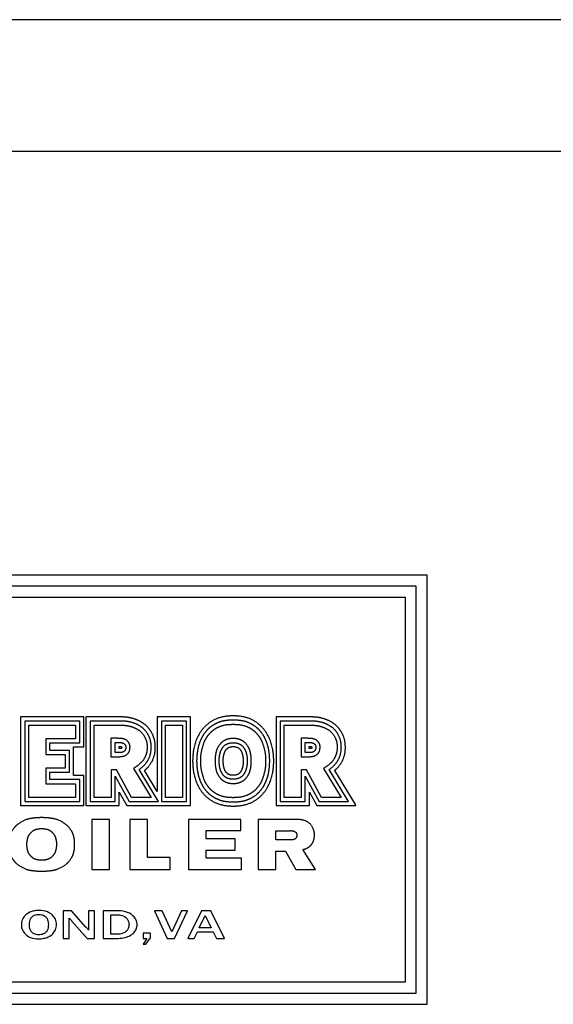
# Model space of a CAD drawing. Header units: inches. Extents: x 18 to 846, y -67 to 561.
# Tile 247 of 256: x 140 to 164, y 302 to 347. Entities that reach past the tile are written whole.
import ezdxf

# ---------------------------------------------------------------- set-up
doc = ezdxf.new("R2010")
doc.units = ezdxf.units.IN
doc.header["$LTSCALE"] = 24
doc.header["$MEASUREMENT"] = 0
doc.layers.add('Visible (ANSI)', color=7, linetype='Continuous', lineweight=30)

msp = doc.modelspace()

# ---------------------------------------------------------------- linework, layer by layer
at = {"layer": 'Visible (ANSI)'}
for p, q in [((195.94412, 347.16786), (85.19412, 347.16786)), ((195.94412, 341.16786), (85.19412, 341.16786)), ((158.56912, 321.8916), (122.56912, 321.8916)), ((158.56912, 302.37234), (158.56912, 321.8916)), ((158.06912, 321.3916), (123.06912, 321.3916)), ((158.06912, 302.87234), (158.06912, 321.3916)), ((123.56912, 320.8916), (157.56912, 320.8916)), ((157.56912, 320.8916), (157.56912, 303.37234)), ((142.94841, 315.44417), (140.07469, 315.44417)), ((140.07469, 315.44417), (140.07469, 311.41346)), ((142.94841, 314.08273), (142.94841, 315.44417)), ((144.72566, 315.44417), (143.04655, 315.44417)), ((143.04655, 315.44417), (143.04655, 311.41346)), ((146.29162, 315.44417), (146.29162, 312.0522)), ((147.81079, 315.44417), (146.29162, 315.44417)), ((147.81079, 311.41346), (147.81079, 315.44417)), ((153.37566, 315.44417), (151.69655, 315.44417)), ((151.69655, 315.44417), (151.69655, 311.41346)), ((140.26333, 315.25735), (140.26333, 311.60141)), ((142.76353, 315.25735), (140.26333, 315.25735)), ((140.44933, 311.78741), (140.44933, 315.07135)), ((140.44933, 315.07135), (142.57753, 315.07135)), ((142.57753, 315.07135), (142.57753, 314.45763)), ((142.76353, 314.27163), (142.76353, 315.25735)), ((143.23362, 315.257), (143.23362, 311.60039)), ((144.69268, 315.25695), (143.23362, 315.257)), ((143.41962, 311.78639), (143.41962, 315.071)), ((143.41962, 315.071), (144.68847, 315.071)), ((147.62446, 315.257), (146.47979, 315.257)), ((146.47979, 315.257), (146.47979, 311.60039)), ((146.66579, 311.78639), (146.66579, 315.071)), ((146.66579, 315.071), (147.43846, 315.071)), ((147.43846, 315.071), (147.43846, 311.78639)), ((147.62446, 311.60039), (147.62446, 315.257)), ((151.88362, 315.257), (151.88362, 311.60039)), ((153.34268, 315.25695), (151.88362, 315.257)), ((152.06962, 311.78639), (152.06962, 315.071)), ((152.06962, 315.071), (153.33847, 315.071)), ((144.46723, 314.47322), (144.18616, 314.47322)), ((144.18616, 314.47322), (144.18616, 313.63309)), ((153.11723, 314.47322), (152.83616, 314.47322)), ((152.83616, 314.47322), (152.83616, 313.63309)), ((141.215, 314.45763), (141.215, 313.73287)), ((142.57753, 314.45763), (141.215, 314.45763)), ((141.401, 314.27163), (142.76353, 314.27163)), ((141.401, 313.91887), (141.401, 314.27163)), ((142.48101, 314.08273), (142.94841, 314.08273)), ((142.48101, 312.78393), (142.48101, 314.08273)), ((144.3762, 314.28411), (144.55827, 314.28411)), ((144.3762, 313.82258), (144.3762, 314.28411)), ((144.55827, 314.00846), (144.55827, 314.09946)), ((144.55827, 314.09946), (144.61426, 314.09946)), ((153.0262, 314.28411), (153.20827, 314.28411)), ((153.0262, 313.82258), (153.0262, 314.28411)), ((153.20827, 314.00846), (153.20827, 314.09946)), ((153.20827, 314.09946), (153.26426, 314.09946)), ((141.215, 313.73287), (142.10845, 313.73287)), ((142.29445, 313.91887), (141.401, 313.91887)), ((142.10845, 313.73287), (142.10845, 313.12072)), ((142.29445, 312.93472), (142.29445, 313.91887)), ((144.18616, 313.63309), (144.46723, 313.63309)), ((144.53267, 313.82258), (144.3762, 313.82258)), ((144.61638, 314.00846), (144.55827, 314.00846)), ((152.83616, 313.63309), (153.11723, 313.63309)), ((153.18267, 313.82258), (153.0262, 313.82258)), ((153.26638, 314.00846), (153.20827, 314.00846)), ((142.10845, 313.12072), (141.215, 313.12072)), ((141.215, 313.12072), (141.215, 312.40914)), ((141.401, 312.93472), (142.29445, 312.93472)), ((141.401, 312.59514), (141.401, 312.93472)), ((142.94841, 312.78393), (142.48101, 312.78393)), ((142.94841, 311.41346), (142.94841, 312.78393)), ((144.43347, 313.04063), (144.1932, 313.04063)), ((144.1932, 313.04063), (144.1932, 311.78639)), ((144.3792, 312.75294), (145.01177, 311.60039)), ((144.3792, 311.60039), (144.3792, 312.75294)), ((145.12185, 311.78639), (144.43347, 313.04063)), ((145.21299, 313.10135), (146.0183, 311.78639)), ((146.35032, 311.60039), (145.4636, 313.04828)), ((146.29162, 312.0522), (145.70646, 313.00597)), ((153.08347, 313.04063), (152.8432, 313.04063)), ((152.8432, 313.04063), (152.8432, 311.78639)), ((153.0292, 312.75294), (153.66177, 311.60039)), ((153.0292, 311.60039), (153.0292, 312.75294)), ((153.77185, 311.78639), (153.08347, 313.04063)), ((153.86299, 313.10135), (154.6683, 311.78639)), ((155.00032, 311.60039), (154.1136, 313.04828)), ((154.35646, 313.00597), (155.3335, 311.41346)), ((141.215, 312.40914), (142.57753, 312.40914)), ((142.76353, 312.59514), (141.401, 312.59514)), ((142.57753, 312.40914), (142.57753, 311.78741)), ((142.76353, 311.60141), (142.76353, 312.59514)), ((142.57753, 311.78741), (140.44933, 311.78741)), ((144.1932, 311.78639), (143.41962, 311.78639)), ((144.56445, 312.02554), (144.90387, 311.41346)), ((144.56445, 311.41346), (144.56445, 312.02554)), ((146.0183, 311.78639), (145.12185, 311.78639)), ((147.43846, 311.78639), (146.66579, 311.78639)), ((152.8432, 311.78639), (152.06962, 311.78639)), ((153.21445, 311.41346), (153.21445, 312.02554)), ((153.21445, 312.02554), (153.55387, 311.41346)), ((154.6683, 311.78639), (153.77185, 311.78639)), ((140.07469, 311.41346), (142.94841, 311.41346)), ((140.26333, 311.60141), (142.76353, 311.60141)), ((143.04655, 311.41346), (144.56445, 311.41346)), ((143.23362, 311.60039), (144.3792, 311.60039)), ((144.90387, 311.41346), (147.81079, 311.41346)), ((145.01177, 311.60039), (146.35032, 311.60039)), ((146.47979, 311.60039), (147.62446, 311.60039)), ((151.69655, 311.41346), (153.21445, 311.41346)), ((151.88362, 311.60039), (153.0292, 311.60039)), ((153.55387, 311.41346), (155.3335, 311.41346)), ((153.66177, 311.60039), (155.00032, 311.60039)), ((143.31071, 310.78442), (143.31071, 308.5046)), ((144.11685, 310.78442), (143.31071, 310.78442)), ((144.11685, 308.5046), (144.11685, 310.78442)), ((145.85348, 310.78416), (145.04379, 310.78416)), ((145.04379, 310.78416), (145.04379, 308.50353)), ((145.85348, 309.0561), (145.85348, 310.78416)), ((147.70708, 310.78416), (147.70708, 308.50353)), ((150.09808, 310.78416), (147.70708, 310.78416)), ((150.09808, 310.27571), (150.09808, 310.78416)), ((150.88429, 310.78416), (150.88429, 308.50353)), ((152.58442, 310.78416), (150.88429, 310.78416)), ((148.51077, 309.89683), (148.51077, 310.27571)), ((148.51077, 310.27571), (150.09808, 310.27571)), ((151.69229, 310.2721), (152.31957, 310.2721)), ((151.69229, 309.84816), (151.69229, 310.2721)), ((149.8455, 309.89683), (148.51077, 309.89683)), ((149.8455, 309.38423), (149.8455, 309.89683)), ((152.33171, 309.84816), (151.69229, 309.84816)), ((148.51077, 309.01774), (148.51077, 309.38423)), ((148.51077, 309.38423), (149.8455, 309.38423)), ((151.69229, 309.33494), (152.13379, 309.33494)), ((151.69229, 308.50353), (151.69229, 309.33494)), ((152.13379, 309.33494), (152.60097, 308.5006)), ((153.49433, 308.50353), (152.92349, 309.41824)), ((146.87944, 309.0561), (145.85348, 309.0561)), ((146.87944, 308.50353), (146.87944, 309.0561)), ((150.1278, 309.01774), (148.51077, 309.01774)), ((150.1278, 308.50353), (150.1278, 309.01774)), ((143.31071, 308.5046), (144.11685, 308.5046)), ((145.04379, 308.50353), (146.87944, 308.50353)), ((147.70708, 308.50353), (150.1278, 308.50353)), ((150.88429, 308.50353), (151.69229, 308.50353)), ((152.60097, 308.5006), (153.49433, 308.50353)), ((142.39169, 306.62234), (142.01794, 306.62234)), ((142.01794, 306.62234), (142.01794, 305.37234)), ((143.04784, 305.88625), (142.39169, 306.62234)), ((143.43405, 306.62234), (143.16723, 306.62234)), ((143.16723, 306.62234), (143.16723, 305.75128)), ((143.43405, 305.37234), (143.43405, 306.62234)), ((144.52624, 306.62234), (143.83584, 306.62234)), ((143.83584, 306.62234), (143.83584, 305.37234)), ((144.18364, 305.5561), (144.18364, 306.4448)), ((144.18364, 306.4448), (144.50444, 306.4448)), ((146.16246, 306.62234), (146.74074, 305.37234)), ((146.5196, 306.62234), (146.16246, 306.62234)), ((146.94942, 305.66407), (146.5196, 306.62234)), ((147.38858, 306.62234), (146.94942, 305.66407)), ((147.08438, 305.37234), (147.66993, 306.62234)), ((147.66993, 306.62234), (147.38858, 306.62234)), ((148.30843, 306.62234), (147.68654, 305.37234)), ((148.20565, 305.84991), (148.47869, 306.40743)), ((148.72475, 306.62234), (148.30843, 306.62234)), ((148.47869, 306.40743), (148.75174, 305.84991)), ((149.35286, 305.37234), (148.72475, 306.62234)), ((142.28995, 305.37234), (142.28995, 306.28803)), ((142.39481, 306.17072), (143.10598, 305.37234)), ((144.46499, 305.5561), (144.18364, 305.5561)), ((145.99011, 305.60593), (145.64751, 305.60593)), ((145.64751, 305.60593), (145.64751, 305.37234)), ((145.99011, 305.39621), (145.99011, 305.60593)), ((147.97516, 305.37234), (148.12155, 305.6703)), ((148.12155, 305.6703), (148.8431, 305.6703)), ((148.75174, 305.84991), (148.20565, 305.84991)), ((148.8431, 305.6703), (148.99261, 305.37234)), ((142.01794, 305.37234), (142.28995, 305.37234)), ((143.10598, 305.37234), (143.43405, 305.37234)), ((143.83584, 305.37234), (144.45046, 305.37234)), ((145.64751, 305.37234), (145.81154, 305.37234)), ((145.81154, 305.37234), (145.64751, 305.10552)), ((145.64751, 305.10552), (145.76898, 305.10552)), ((145.76898, 305.10552), (145.99011, 305.39621)), ((146.74074, 305.37234), (147.08438, 305.37234)), ((147.68654, 305.37234), (147.97516, 305.37234)), ((148.99261, 305.37234), (149.35286, 305.37234)), ((157.56912, 303.37234), (123.56912, 303.37234)), ((123.06912, 302.87234), (158.06912, 302.87234)), ((122.56912, 302.37234), (158.56912, 302.37234))]:
    msp.add_line(p, q, dxfattribs=at)
msp.add_arc((152.3254, 310.15737), 0.11488, 86.851313, 92.907697, dxfattribs=at)
for points, degree, knots in [([(145.70646, 313.00597), (145.83724, 313.12037), (145.92901, 313.18864), (146.19186, 313.59056), (146.20957, 314.08161), (146.19437, 314.38223), (146.06288, 314.71826), (145.89838, 314.9669), (145.64017, 315.18568), (145.31756, 315.34567), (145.02748, 315.43053), (144.81303, 315.44133), (144.72566, 315.44417)], 4, [0, 0, 0, 0, 0, 0.20133103, 0.29116474, 0.38474936, 0.47533752, 0.56385134, 0.65137094, 0.73677615, 0.81971305, 1, 1, 1, 1, 1]), ([(149.74807, 315.49225), (149.49758, 315.49434), (148.92342, 315.46999), (148.10696, 314.84414), (147.90947, 313.95034), (147.90378, 313.54787), (147.90353, 313.44287)], 4, [0, 0, 0, 0, 0, 0.44766544, 0.6339037, 1, 1, 1, 1, 1]), ([(151.5926, 313.44287), (151.59236, 313.54787), (151.58666, 313.95034), (151.38918, 314.84414), (150.57272, 315.46999), (149.99856, 315.49434), (149.74807, 315.49225)], 4, [0, 0, 0, 0, 0, 0.3660963, 0.55233456, 1, 1, 1, 1, 1]), ([(154.35646, 313.00597), (154.48724, 313.12037), (154.57901, 313.18864), (154.84186, 313.59056), (154.85957, 314.08161), (154.84437, 314.38223), (154.71288, 314.71826), (154.54838, 314.9669), (154.29017, 315.18568), (153.96756, 315.34567), (153.67748, 315.43053), (153.46303, 315.44133), (153.37566, 315.44417)], 4, [0, 0, 0, 0, 0, 0.20133103, 0.29116474, 0.38474936, 0.47533752, 0.56385134, 0.65137094, 0.73677615, 0.81971305, 1, 1, 1, 1, 1]), ([(144.68847, 315.071), (144.94437, 315.06519), (145.09171, 315.01441), (145.30098, 314.95531), (145.58601, 314.75863), (145.77666, 314.47428), (145.8383, 314.21963), (145.83751, 313.89467), (145.73316, 313.55308), (145.55086, 313.3149), (145.25545, 313.13091), (145.21299, 313.10135)], 4, [0, 0, 0, 0, 0, 0.22034549, 0.30569407, 0.39652303, 0.49296372, 0.59023059, 0.68516844, 0.78231111, 1, 1, 1, 1, 1]), ([(145.4636, 313.04828), (145.48099, 313.06108), (145.51702, 313.08816), (145.56322, 313.12521), (145.60918, 313.16426), (145.64538, 313.19699), (145.68912, 313.23952), (145.72265, 313.27475), (145.75823, 313.31557), (145.78064, 313.34339), (145.80191, 313.3716), (145.8155, 313.39057), (145.83173, 313.41445), (145.8441, 313.43364), (145.85883, 313.45773), (145.87004, 313.47708), (145.88606, 313.50626), (145.90104, 313.53564), (145.92172, 313.58019), (145.93827, 313.62038), (145.95682, 313.6716), (145.96998, 313.71348), (145.9843, 313.76725), (145.99395, 313.81128), (146.00372, 313.86732), (146.0097, 313.91286), (146.01495, 313.97031), (146.01741, 314.01657), (146.0184, 314.07432), (146.01759, 314.1203), (146.01458, 314.17745), (146.01051, 314.22292), (146.00386, 314.27388), (145.99819, 314.30779), (145.99141, 314.34169), (145.98632, 314.36429), (145.97776, 314.39819), (145.96792, 314.43213), (145.95066, 314.48292), (145.93265, 314.52779), (145.90693, 314.58332), (145.88388, 314.6272), (145.8522, 314.68113), (145.82467, 314.72339), (145.78778, 314.77465), (145.75645, 314.81404), (145.71543, 314.86061), (145.68131, 314.8955), (145.64194, 314.93169), (145.61533, 314.95403), (145.58869, 314.97489), (145.57097, 314.98804), (145.54454, 315.00672), (145.51832, 315.02405), (145.47956, 315.04782), (145.44578, 315.06677), (145.40451, 315.08822), (145.37228, 315.10377), (145.33292, 315.12157), (145.30209, 315.13466), (145.26396, 315.14995), (145.23359, 315.16142), (145.19518, 315.17503), (145.16384, 315.18539), (145.1232, 315.19772), (145.08924, 315.20708), (145.04428, 315.21805), (145.00603, 315.22617), (144.95463, 315.23532), (144.91033, 315.24175), (144.85005, 315.24846), (144.78433, 315.25375), (144.72467, 315.25623), (144.69268, 315.25695)], 3, [0.000000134, 0.000000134, 0.000000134, 0.000000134, 0.019256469, 0.038512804, 0.048140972, 0.067397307, 0.077025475, 0.096281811, 0.105909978, 0.12035223, 0.125166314, 0.134794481, 0.139608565, 0.149236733, 0.154050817, 0.163678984, 0.168493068, 0.18293532, 0.192563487, 0.211819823, 0.22144799, 0.240704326, 0.250332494, 0.269588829, 0.279216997, 0.298473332, 0.3081015, 0.327357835, 0.336986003, 0.356242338, 0.365870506, 0.385126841, 0.394755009, 0.40919726, 0.414011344, 0.423639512, 0.428453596, 0.442895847, 0.452524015, 0.47178035, 0.481408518, 0.500664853, 0.510293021, 0.529549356, 0.539177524, 0.55843386, 0.568062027, 0.587318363, 0.59694653, 0.611388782, 0.616202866, 0.625831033, 0.630645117, 0.645087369, 0.654715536, 0.673971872, 0.683600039, 0.702856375, 0.712484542, 0.731740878, 0.741369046, 0.760625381, 0.770253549, 0.789509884, 0.799138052, 0.818394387, 0.828022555, 0.84727889, 0.856907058, 0.876163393, 0.885791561, 0.905047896, 0.924304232, 0.924304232, 0.924304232, 0.924304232]), ([(149.74807, 315.30443), (149.59471, 315.30206), (149.31867, 315.2834), (149.13947, 315.23181), (148.83175, 315.08238), (148.6541, 314.94535), (148.55771, 314.85307), (148.36377, 314.61688), (148.26476, 314.39432), (148.15355, 314.12341), (148.10376, 313.84533), (148.08499, 313.55888), (148.08562, 313.44287)], 4, [0, 0, 0, 0, 0, 0.21443075, 0.29502466, 0.3714022, 0.45147216, 0.53247453, 0.6137125, 0.69895258, 0.78486352, 1, 1, 1, 1, 1]), ([(148.27481, 313.44287), (148.27451, 313.63579), (148.26977, 313.76401), (148.38337, 314.24014), (148.52598, 314.4976), (148.67486, 314.71254), (148.86808, 314.87057), (149.0888, 315.01821), (149.47946, 315.12854), (149.58748, 315.09776), (149.74807, 315.11635)], 4, [-1, -1, -1, -1, -1, -0.73803175, -0.63313753, -0.53068754, -0.43500567, -0.33627821, -0.23846992, 0, 0, 0, 0, 0]), ([(151.41052, 313.44287), (151.41115, 313.55888), (151.39238, 313.84533), (151.34258, 314.12341), (151.23137, 314.39432), (151.13236, 314.61688), (150.93842, 314.85307), (150.84203, 314.94535), (150.66439, 315.08238), (150.35667, 315.23181), (150.17746, 315.2834), (149.90143, 315.30206), (149.74807, 315.30443)], 4, [0, 0, 0, 0, 0, 0.21513648, 0.30104742, 0.3862875, 0.46752547, 0.54852784, 0.6285978, 0.70497534, 0.78556925, 1, 1, 1, 1, 1]), ([(149.74807, 315.11635), (149.90865, 315.09776), (150.01667, 315.12854), (150.40734, 315.01821), (150.62806, 314.87057), (150.82127, 314.71254), (150.97015, 314.4976), (151.11276, 314.24014), (151.22637, 313.76401), (151.22163, 313.63579), (151.22132, 313.44287)], 4, [-1, -1, -1, -1, -1, -0.76153008, -0.66372179, -0.56499433, -0.46931246, -0.36686247, -0.26196825, 0, 0, 0, 0, 0]), ([(153.33847, 315.071), (153.59437, 315.06519), (153.74171, 315.01441), (153.95098, 314.95531), (154.23601, 314.75863), (154.42666, 314.47428), (154.4883, 314.21963), (154.48751, 313.89467), (154.38316, 313.55308), (154.20086, 313.3149), (153.90545, 313.13091), (153.86299, 313.10135)], 4, [0, 0, 0, 0, 0, 0.22034549, 0.30569407, 0.39652303, 0.49296372, 0.59023059, 0.68516844, 0.78231111, 1, 1, 1, 1, 1]), ([(154.1136, 313.04828), (154.13099, 313.06108), (154.16702, 313.08816), (154.21322, 313.12521), (154.25918, 313.16426), (154.29538, 313.19699), (154.33912, 313.23952), (154.37265, 313.27475), (154.40823, 313.31557), (154.43064, 313.34339), (154.45191, 313.3716), (154.4655, 313.39057), (154.48173, 313.41445), (154.4941, 313.43364), (154.50883, 313.45773), (154.52004, 313.47708), (154.53606, 313.50626), (154.55104, 313.53564), (154.57172, 313.58019), (154.58827, 313.62038), (154.60682, 313.6716), (154.61998, 313.71348), (154.6343, 313.76725), (154.64395, 313.81128), (154.65372, 313.86732), (154.6597, 313.91286), (154.66495, 313.97031), (154.66741, 314.01657), (154.6684, 314.07432), (154.66759, 314.1203), (154.66458, 314.17745), (154.66051, 314.22292), (154.65386, 314.27388), (154.64819, 314.30779), (154.64141, 314.34169), (154.63632, 314.36429), (154.62776, 314.39819), (154.61792, 314.43213), (154.60066, 314.48292), (154.58265, 314.52779), (154.55693, 314.58332), (154.53388, 314.6272), (154.5022, 314.68113), (154.47467, 314.72339), (154.43778, 314.77465), (154.40645, 314.81404), (154.36543, 314.86061), (154.33131, 314.8955), (154.29194, 314.93169), (154.26533, 314.95403), (154.23869, 314.97489), (154.22097, 314.98804), (154.19454, 315.00672), (154.16832, 315.02405), (154.12956, 315.04782), (154.09578, 315.06677), (154.05451, 315.08822), (154.02228, 315.10377), (153.98292, 315.12157), (153.95209, 315.13466), (153.91396, 315.14995), (153.88359, 315.16142), (153.84518, 315.17503), (153.81384, 315.18539), (153.7732, 315.19772), (153.73924, 315.20708), (153.69428, 315.21805), (153.65603, 315.22617), (153.60463, 315.23532), (153.56033, 315.24175), (153.50005, 315.24846), (153.43433, 315.25375), (153.37467, 315.25623), (153.34268, 315.25695)], 3, [0.000000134, 0.000000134, 0.000000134, 0.000000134, 0.019256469, 0.038512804, 0.048140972, 0.067397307, 0.077025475, 0.096281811, 0.105909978, 0.12035223, 0.125166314, 0.134794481, 0.139608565, 0.149236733, 0.154050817, 0.163678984, 0.168493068, 0.18293532, 0.192563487, 0.211819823, 0.22144799, 0.240704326, 0.250332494, 0.269588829, 0.279216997, 0.298473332, 0.3081015, 0.327357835, 0.336986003, 0.356242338, 0.365870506, 0.385126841, 0.394755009, 0.40919726, 0.414011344, 0.423639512, 0.428453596, 0.442895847, 0.452524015, 0.47178035, 0.481408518, 0.500664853, 0.510293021, 0.529549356, 0.539177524, 0.55843386, 0.568062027, 0.587318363, 0.59694653, 0.611388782, 0.616202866, 0.625831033, 0.630645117, 0.645087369, 0.654715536, 0.673971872, 0.683600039, 0.702856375, 0.712484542, 0.731740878, 0.741369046, 0.760625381, 0.770253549, 0.789509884, 0.799138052, 0.818394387, 0.828022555, 0.84727889, 0.856907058, 0.876163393, 0.885791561, 0.905047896, 0.924304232, 0.924304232, 0.924304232, 0.924304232]), ([(144.46723, 313.63309), (144.51808, 313.63385), (144.64346, 313.64), (144.81223, 313.64639), (144.96723, 313.78916), (145.02481, 313.85841), (145.0596, 314.06108), (145.05395, 314.16), (144.99413, 314.30501), (144.83847, 314.44186), (144.68312, 314.47449), (144.57578, 314.47197), (144.46723, 314.47322)], 4, [0, 0, 0, 0, 0, 0.19866074, 0.28187304, 0.36718767, 0.44982088, 0.53265045, 0.6189623, 0.70219029, 0.78603846, 1, 1, 1, 1, 1]), ([(149.74807, 314.46614), (149.66372, 314.4663), (149.5408, 314.45697), (149.38694, 314.40347), (149.19891, 314.28464), (149.0415, 314.06778), (148.95695, 313.84997), (148.92524, 313.6282), (148.92202, 313.50992), (148.92252, 313.44287)], 4, [0, 0, 0, 0, 0, 0.25572762, 0.3706114, 0.49160152, 0.61702049, 0.74059598, 1, 1, 1, 1, 1]), ([(150.57362, 313.44287), (150.57412, 313.50992), (150.57089, 313.6282), (150.53918, 313.84997), (150.45464, 314.06778), (150.29722, 314.28464), (150.10919, 314.40347), (149.95533, 314.45697), (149.83241, 314.4663), (149.74807, 314.46614)], 4, [0, 0, 0, 0, 0, 0.25940402, 0.38297951, 0.50839848, 0.6293886, 0.74427238, 1, 1, 1, 1, 1]), ([(153.11723, 313.63309), (153.16808, 313.63385), (153.29346, 313.64), (153.46223, 313.64639), (153.61723, 313.78916), (153.67481, 313.85841), (153.7096, 314.06108), (153.70395, 314.16), (153.64413, 314.30501), (153.48847, 314.44186), (153.33312, 314.47449), (153.22578, 314.47197), (153.11723, 314.47322)], 4, [0, 0, 0, 0, 0, 0.19866074, 0.28187304, 0.36718767, 0.44982088, 0.53265045, 0.6189623, 0.70219029, 0.78603846, 1, 1, 1, 1, 1]), ([(144.55827, 314.28411), (144.60802, 314.28381), (144.78446, 314.28276), (144.92596, 314.10823), (144.82137, 313.7954), (144.55102, 313.82693), (144.53267, 313.82258)], 4, [0, 0, 0, 0, 0, 0.39905707, 0.57780728, 1, 1, 1, 1, 1]), ([(144.61426, 314.09946), (144.62874, 314.09875), (144.66163, 314.10324), (144.69525, 314.05233), (144.66034, 314.0109), (144.63469, 314.00683), (144.61638, 314.00846)], 4, [0, 0, 0, 0, 0, 0.41730727, 0.58519444, 1, 1, 1, 1, 1]), ([(149.11481, 313.44287), (149.11315, 313.58431), (149.11866, 313.65102), (149.15244, 313.83137), (149.22452, 313.99332), (149.37275, 314.20474), (149.53871, 314.25619), (149.67422, 314.27646), (149.74807, 314.27554)], 4, [-1, -1, -1, -1, -1, -0.68997381, -0.56776888, -0.43973508, -0.30975696, 0, 0, 0, 0, 0]), ([(149.296, 313.44287), (149.297, 313.51699), (149.29213, 313.57962), (149.32114, 313.72033), (149.37098, 313.90723), (149.51564, 314.10537), (149.70812, 314.09454), (149.74807, 314.09587)], 4, [-1, -1, -1, -1, -1, -0.68018497, -0.53857544, -0.38226415, 0, 0, 0, 0, 0]), ([(149.74807, 314.27554), (149.82191, 314.27646), (149.95743, 314.25619), (150.12338, 314.20474), (150.27161, 313.99332), (150.34369, 313.83137), (150.37748, 313.65102), (150.38299, 313.58431), (150.38133, 313.44287)], 4, [-1, -1, -1, -1, -1, -0.69024304, -0.56026492, -0.43223112, -0.31002619, 0, 0, 0, 0, 0]), ([(149.74807, 314.09587), (149.78801, 314.09454), (149.98049, 314.10537), (150.12516, 313.90723), (150.17499, 313.72033), (150.204, 313.57962), (150.19914, 313.51699), (150.20013, 313.44287)], 4, [-1, -1, -1, -1, -1, -0.61773585, -0.46142456, -0.31981503, 0, 0, 0, 0, 0]), ([(153.20827, 314.28411), (153.25802, 314.28381), (153.43446, 314.28276), (153.57596, 314.10823), (153.47137, 313.7954), (153.20102, 313.82693), (153.18267, 313.82258)], 4, [0, 0, 0, 0, 0, 0.39905707, 0.57780728, 1, 1, 1, 1, 1]), ([(153.26426, 314.09946), (153.27874, 314.09875), (153.31163, 314.10324), (153.34525, 314.05233), (153.31034, 314.0109), (153.28469, 314.00683), (153.26638, 314.00846)], 4, [0, 0, 0, 0, 0, 0.41730727, 0.58519444, 1, 1, 1, 1, 1]), ([(147.90353, 313.44287), (147.90378, 313.33787), (147.90947, 312.9354), (148.10696, 312.0416), (148.92342, 311.41575), (149.49758, 311.3914), (149.74807, 311.39349)], 4, [0, 0, 0, 0, 0, 0.3660963, 0.55233456, 1, 1, 1, 1, 1]), ([(148.08562, 313.44287), (148.08499, 313.32687), (148.10376, 313.04041), (148.15355, 312.76233), (148.26476, 312.49142), (148.36377, 312.26886), (148.55771, 312.03267), (148.6541, 311.94039), (148.83175, 311.80336), (149.13947, 311.65393), (149.31867, 311.60234), (149.59471, 311.58368), (149.74807, 311.58131)], 4, [0, 0, 0, 0, 0, 0.21513648, 0.30104742, 0.3862875, 0.46752547, 0.54852784, 0.6285978, 0.70497534, 0.78556925, 1, 1, 1, 1, 1]), ([(149.74807, 311.76939), (149.58748, 311.78798), (149.47946, 311.7572), (149.0888, 311.86753), (148.86808, 312.01517), (148.67486, 312.1732), (148.52598, 312.38814), (148.38337, 312.64561), (148.26977, 313.12173), (148.27451, 313.24995), (148.27481, 313.44287)], 4, [-1, -1, -1, -1, -1, -0.76153008, -0.66372179, -0.56499433, -0.46931246, -0.36686247, -0.26196825, 0, 0, 0, 0, 0]), ([(148.92252, 313.44287), (148.92202, 313.37582), (148.92524, 313.25754), (148.95695, 313.03577), (149.0415, 312.81796), (149.19891, 312.6011), (149.38694, 312.48227), (149.5408, 312.42877), (149.66372, 312.41944), (149.74807, 312.4196)], 4, [0, 0, 0, 0, 0, 0.25940402, 0.38297951, 0.50839848, 0.6293886, 0.74427238, 1, 1, 1, 1, 1]), ([(149.74807, 312.6102), (149.67422, 312.60928), (149.53871, 312.62956), (149.37275, 312.681), (149.22452, 312.89242), (149.15244, 313.05437), (149.11866, 313.23472), (149.11315, 313.30143), (149.11481, 313.44287)], 4, [-1, -1, -1, -1, -1, -0.69024304, -0.56026492, -0.43223112, -0.31002619, 0, 0, 0, 0, 0]), ([(149.74807, 312.78988), (149.70812, 312.7912), (149.51564, 312.78037), (149.37098, 312.97851), (149.32114, 313.16541), (149.29213, 313.30612), (149.297, 313.36875), (149.296, 313.44287)], 4, [-1, -1, -1, -1, -1, -0.61773585, -0.46142456, -0.31981503, 0, 0, 0, 0, 0]), ([(151.22132, 313.44287), (151.22163, 313.24995), (151.22637, 313.12173), (151.11276, 312.64561), (150.97015, 312.38814), (150.82127, 312.1732), (150.62806, 312.01517), (150.40734, 311.86753), (150.01667, 311.7572), (149.90865, 311.78798), (149.74807, 311.76939)], 4, [-1, -1, -1, -1, -1, -0.73803175, -0.63313753, -0.53068754, -0.43500567, -0.33627821, -0.23846992, 0, 0, 0, 0, 0]), ([(150.38133, 313.44287), (150.38299, 313.30143), (150.37748, 313.23472), (150.34369, 313.05437), (150.27161, 312.89242), (150.12338, 312.681), (149.95743, 312.62956), (149.82191, 312.60928), (149.74807, 312.6102)], 4, [-1, -1, -1, -1, -1, -0.68997381, -0.56776888, -0.43973508, -0.30975696, 0, 0, 0, 0, 0]), ([(149.74807, 312.4196), (149.83241, 312.41944), (149.95533, 312.42877), (150.10919, 312.48227), (150.29722, 312.6011), (150.45464, 312.81796), (150.53918, 313.03577), (150.57089, 313.25754), (150.57412, 313.37582), (150.57362, 313.44287)], 4, [0, 0, 0, 0, 0, 0.25572762, 0.3706114, 0.49160152, 0.61702049, 0.74059598, 1, 1, 1, 1, 1]), ([(149.74807, 311.58131), (149.90143, 311.58368), (150.17746, 311.60234), (150.35667, 311.65393), (150.66439, 311.80336), (150.84203, 311.94039), (150.93842, 312.03267), (151.13236, 312.26886), (151.23137, 312.49142), (151.34258, 312.76233), (151.39238, 313.04041), (151.41115, 313.32687), (151.41052, 313.44287)], 4, [0, 0, 0, 0, 0, 0.21443075, 0.29502466, 0.3714022, 0.45147216, 0.53247453, 0.6137125, 0.69895258, 0.78486352, 1, 1, 1, 1, 1]), ([(150.20013, 313.44287), (150.19914, 313.36875), (150.204, 313.30612), (150.17499, 313.16541), (150.12516, 312.97851), (149.98049, 312.78037), (149.78801, 312.7912), (149.74807, 312.78988)], 4, [-1, -1, -1, -1, -1, -0.68018497, -0.53857544, -0.38226415, 0, 0, 0, 0, 0]), ([(149.74807, 311.39349), (149.99856, 311.3914), (150.57272, 311.41575), (151.38918, 312.0416), (151.58666, 312.9354), (151.59236, 313.33787), (151.5926, 313.44287)], 4, [0, 0, 0, 0, 0, 0.44766544, 0.6339037, 1, 1, 1, 1, 1]), ([(141.03342, 310.86538), (140.90431, 310.86735), (140.64922, 310.8406), (140.36424, 310.83484), (139.97404, 310.58873), (139.85894, 310.51066), (139.6601, 310.24716), (139.59182, 310.09645), (139.52584, 309.86215), (139.53785, 309.70081), (139.53701, 309.64669)], 4, [0, 0, 0, 0, 0, 0.27582193, 0.38707637, 0.49831731, 0.60080917, 0.6965979, 0.79262054, 1, 1, 1, 1, 1]), ([(142.52982, 309.64669), (142.52898, 309.70081), (142.541, 309.86215), (142.47501, 310.09645), (142.40673, 310.24716), (142.20789, 310.51066), (142.09279, 310.58873), (141.70259, 310.83484), (141.41761, 310.8406), (141.16252, 310.86735), (141.03342, 310.86538)], 4, [0, 0, 0, 0, 0, 0.20737946, 0.3034021, 0.39919083, 0.50168269, 0.61292363, 0.72417807, 1, 1, 1, 1, 1]), ([(152.92349, 309.41824), (152.99601, 309.43624), (153.08904, 309.45013), (153.24534, 309.55873), (153.31771, 309.64514), (153.3921, 309.76412), (153.42627, 309.86354), (153.46151, 310.06651), (153.43712, 310.2317), (153.39022, 310.37355), (153.20981, 310.69454), (152.90128, 310.78634), (152.74138, 310.77416), (152.58442, 310.78416)], 4, [0, 0, 0, 0, 0, 0.1657102, 0.230653, 0.29443981, 0.36217923, 0.43524969, 0.51061991, 0.59326289, 0.67965104, 0.76915029, 1, 1, 1, 1, 1]), ([(140.36249, 309.64669), (140.363, 309.67307), (140.3566, 309.76808), (140.40546, 309.983), (140.45765, 310.08189), (140.61599, 310.2762), (140.73877, 310.34763), (140.97902, 310.3704), (141.03342, 310.37007)], 4, [-1, -1, -1, -1, -1, -0.73584924, -0.60872699, -0.47963498, -0.34694704, 0, 0, 0, 0, 0]), ([(141.03342, 310.37007), (141.08781, 310.3704), (141.32806, 310.34763), (141.45084, 310.2762), (141.60918, 310.08189), (141.66138, 309.983), (141.71023, 309.76808), (141.70383, 309.67307), (141.70434, 309.64669)], 4, [-1, -1, -1, -1, -1, -0.65305296, -0.52036502, -0.39127301, -0.26415076, 0, 0, 0, 0, 0]), ([(152.33171, 310.27207), (152.35098, 310.27101), (152.54475, 310.29005), (152.64148, 310.15995), (152.64131, 310.07306), (152.64274, 309.98143), (152.57464, 309.89349), (152.52081, 309.86177), (152.42971, 309.84856), (152.33171, 309.84816)], 4, [0, 0, 0, 0, 0, 0.30595814, 0.42116198, 0.52293683, 0.61838503, 0.71472487, 1, 1, 1, 1, 1]), ([(139.53701, 309.64669), (139.53785, 309.59256), (139.52584, 309.43122), (139.59182, 309.19692), (139.6601, 309.04621), (139.85894, 308.78271), (139.97404, 308.70464), (140.36424, 308.45854), (140.64922, 308.45277), (140.90431, 308.42602), (141.03342, 308.42799)], 4, [0, 0, 0, 0, 0, 0.20737946, 0.3034021, 0.39919083, 0.50168269, 0.61292363, 0.72417807, 1, 1, 1, 1, 1]), ([(141.03342, 308.9233), (140.97902, 308.92298), (140.73877, 308.94574), (140.61599, 309.01717), (140.45765, 309.21148), (140.40546, 309.31037), (140.3566, 309.52529), (140.363, 309.6203), (140.36249, 309.64669)], 4, [-1, -1, -1, -1, -1, -0.65305296, -0.52036502, -0.39127301, -0.26415076, 0, 0, 0, 0, 0]), ([(141.70434, 309.64669), (141.70383, 309.6203), (141.71023, 309.52529), (141.66138, 309.31037), (141.60918, 309.21148), (141.45084, 309.01717), (141.32806, 308.94574), (141.08781, 308.92298), (141.03342, 308.9233)], 4, [-1, -1, -1, -1, -1, -0.73584924, -0.60872699, -0.47963498, -0.34694704, 0, 0, 0, 0, 0]), ([(141.03342, 308.42799), (141.16252, 308.42602), (141.41761, 308.45277), (141.70259, 308.45854), (142.09279, 308.70464), (142.20789, 308.78271), (142.40673, 309.04621), (142.47501, 309.19692), (142.541, 309.43122), (142.52898, 309.59256), (142.52982, 309.64669)], 4, [0, 0, 0, 0, 0, 0.27582193, 0.38707637, 0.49831731, 0.60080917, 0.6965979, 0.79262054, 1, 1, 1, 1, 1]), ([(140.91433, 306.64102), (140.83843, 306.64102), (140.76205, 306.63499), (140.62026, 306.60738), (140.5547, 306.58741), (140.38697, 306.51056), (140.31653, 306.44983), (140.2204, 306.34961), (140.18015, 306.29076), (140.12288, 306.15312), (140.10972, 306.07841), (140.10972, 306.00149)], 3, [-2.27765202, -2.27765202, -2.27765202, -2.27765202, -1.94481441, -1.94481441, -1.64432937, -1.64432937, -1.13592244, -1.13592244, -0.58612629, -0.58612629, 0, 0, 0, 0]), ([(140.47516, 305.99422), (140.47516, 306.04215), (140.47861, 306.09104), (140.49513, 306.17855), (140.50691, 306.21843), (140.54275, 306.29412), (140.56677, 306.32871), (140.63072, 306.38927), (140.66919, 306.41225), (140.77393, 306.45215), (140.84257, 306.46038), (140.90913, 306.46038)], 3, [-1.8554977, -1.8554977, -1.8554977, -1.8554977, -1.49045369, -1.49045369, -1.17749363, -1.17749363, -0.85306654, -0.85306654, -0.50721666, -0.50721666, 0, 0, 0, 0]), ([(140.90913, 306.46038), (140.94838, 306.46038), (140.98815, 306.45743), (141.06053, 306.44356), (141.0937, 306.43362), (141.16184, 306.4018), (141.19466, 306.37873), (141.23952, 306.33096), (141.27375, 306.29135), (141.32733, 306.15249), (141.33688, 306.07553), (141.33688, 306.00045)], 3, [-3.72393934, -3.72393934, -3.72393934, -3.72393934, -2.83528225, -2.83528225, -2.05554384, -2.05554384, -1.13300755, -1.13300755, -0.5720848, -0.5720848, 0, 0, 0, 0]), ([(141.70336, 305.99837), (141.70336, 306.04043), (141.69968, 306.08228), (141.6838, 306.16305), (141.6721, 306.20137), (141.62467, 306.31158), (141.57852, 306.37523), (141.44332, 306.50602), (141.36138, 306.55018), (141.17146, 306.62433), (141.0417, 306.64102), (140.91433, 306.64102)], 3, [-2.42176588, -2.42176588, -2.42176588, -2.42176588, -2.19610977, -2.19610977, -1.98002731, -1.98002731, -1.55226681, -1.55226681, -0.97056449, -0.97056449, 0, 0, 0, 0]), ([(144.50444, 306.4448), (144.54691, 306.4448), (144.58951, 306.44144), (144.66948, 306.42633), (144.70675, 306.41534), (144.77708, 306.38474), (144.8346, 306.35479), (144.92721, 306.25816), (144.95623, 306.21575), (144.99745, 306.1167), (145.00693, 306.06301), (145.00693, 306.00772)], 3, [-2.78469141, -2.78469141, -2.78469141, -2.78469141, -2.08361163, -2.08361163, -1.44126103, -1.44126103, -0.81749058, -0.81749058, -0.42133511, -0.42133511, 0, 0, 0, 0]), ([(145.37342, 305.99526), (145.37342, 306.03228), (145.37002, 306.06905), (145.35554, 306.14058), (145.34483, 306.1747), (145.30028, 306.27674), (145.25572, 306.33676), (145.14703, 306.44168), (145.06654, 306.50449), (144.81283, 306.60367), (144.66824, 306.62234), (144.52624, 306.62234)], 3, [-4.01785158, -4.01785158, -4.01785158, -4.01785158, -3.53280981, -3.53280981, -3.06160953, -3.06160953, -2.07405834, -2.07405834, -1.08203288, -1.08203288, 0, 0, 0, 0]), ([(140.10972, 306.00149), (140.10972, 305.95852), (140.11352, 305.91578), (140.1299, 305.83316), (140.14198, 305.79394), (140.19117, 305.68032), (140.23928, 305.61453), (140.34639, 305.51139), (140.41687, 305.45599), (140.6427, 305.36875), (140.77227, 305.35261), (140.89875, 305.35261)], 3, [-4.05942399, -4.05942399, -4.05942399, -4.05942399, -3.48837423, -3.48837423, -2.94009399, -2.94009399, -1.84289214, -1.84289214, -0.96380957, -0.96380957, 0, 0, 0, 0]), ([(140.90187, 305.5343), (140.86329, 305.5343), (140.8244, 305.53738), (140.75269, 305.55165), (140.7197, 305.56194), (140.64206, 305.59882), (140.60876, 305.62649), (140.55111, 305.68806), (140.52678, 305.72978), (140.4839, 305.84443), (140.47516, 305.92076), (140.47516, 305.99422)], 3, [-1.58552919, -1.58552919, -1.58552919, -1.58552919, -1.38288457, -1.38288457, -1.20153755, -1.20153755, -0.9314466, -0.9314466, -0.5597707, -0.5597707, 0, 0, 0, 0]), ([(140.89875, 305.35261), (140.97714, 305.35261), (141.05615, 305.35881), (141.20206, 305.38739), (141.26932, 305.40802), (141.43128, 305.4834), (141.49756, 305.53922), (141.59133, 305.63538), (141.63133, 305.69442), (141.69016, 305.83684), (141.70336, 305.91676), (141.70336, 305.99837)], 3, [-2.29176469, -2.29176469, -2.29176469, -2.29176469, -1.95086041, -1.95086041, -1.6452448, -1.6452448, -1.17409702, -1.17409702, -0.62190768, -0.62190768, 0, 0, 0, 0]), ([(141.33688, 306.00045), (141.33688, 305.95034), (141.33349, 305.8986), (141.31663, 305.80871), (141.30472, 305.76808), (141.27088, 305.69987), (141.251, 305.67156), (141.20024, 305.62417), (141.15738, 305.59378), (141.03856, 305.54502), (140.97072, 305.5343), (140.90187, 305.5343)], 3, [-2.63353826, -2.63353826, -2.63353826, -2.63353826, -1.97617775, -1.97617775, -1.43446404, -1.43446404, -0.97850464, -0.97850464, -0.52466137, -0.52466137, 0, 0, 0, 0]), ([(142.28995, 306.28803), (142.29958, 306.27694), (142.3101, 306.26486), (142.32634, 306.24629), (142.33417, 306.23738), (142.34082, 306.22989)], 3, [-0.189446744, -0.189446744, -0.189446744, -0.189446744, -0.076333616, -0.076333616, 0, 0, 0, 0]), ([(142.34082, 306.22989), (142.35122, 306.21863), (142.36264, 306.20621), (142.37977, 306.18743), (142.38807, 306.1783), (142.39481, 306.17072)], 3, [-0.195622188, -0.195622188, -0.195622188, -0.195622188, -0.077292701, -0.077292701, 0, 0, 0, 0]), ([(144.45046, 305.37234), (144.55299, 305.37234), (144.65795, 305.37943), (144.84424, 305.41385), (144.92901, 305.43831), (145.11411, 305.52528), (145.18157, 305.58474), (145.27178, 305.67955), (145.30907, 305.73389), (145.3613, 305.85914), (145.37342, 305.92611), (145.37342, 305.99526)], 3, [-2.31408423, -2.31408423, -2.31408423, -2.31408423, -1.88637986, -1.88637986, -1.52422606, -1.52422606, -1.03399076, -1.03399076, -0.52691953, -0.52691953, 0, 0, 0, 0]), ([(145.00693, 306.00772), (145.00693, 305.97438), (145.00432, 305.94093), (144.99254, 305.87816), (144.98398, 305.8489), (144.95275, 305.77664), (144.9258, 305.73784), (144.84091, 305.65658), (144.77866, 305.62388), (144.64657, 305.56996), (144.55625, 305.5561), (144.46499, 305.5561)], 3, [-1.71973036, -1.71973036, -1.71973036, -1.71973036, -1.53143065, -1.53143065, -1.35905816, -1.35905816, -1.08687411, -1.08687411, -0.69539431, -0.69539431, 0, 0, 0, 0]), ([(143.16723, 305.75128), (143.14247, 305.77928), (143.10724, 305.81912), (143.07957, 305.8504), (143.05227, 305.88127), (143.04784, 305.88625)], 3, [-0.619837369, -0.619837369, -0.619837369, -0.619837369, -0.050770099, -0.050770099, 0, 0, 0, 0])]:
    msp.add_open_spline(points, degree=degree, knots=knots, dxfattribs=at)

doc.saveas('drawing.dxf')
